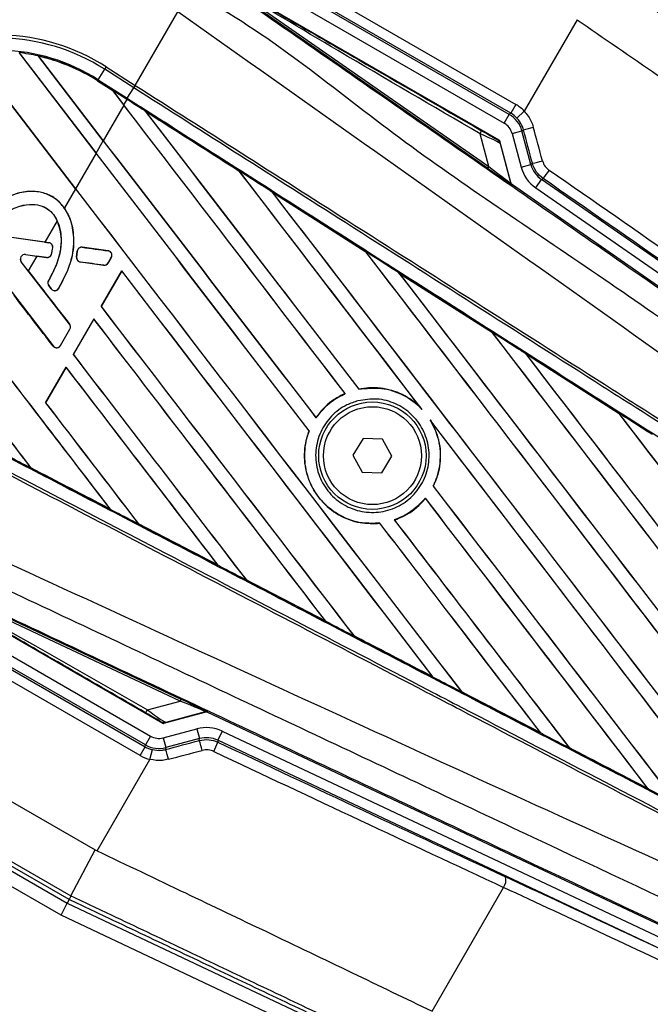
# Model space of a CAD drawing. Header units: millimetres. Extents: x 0 to 420, y 0 to 297.
# Tile 12 of 23: x 63.03 to 66.28, y 258.15 to 263.23. Entities that reach past the tile are written whole.
import ezdxf

# ---------------------------------------------------------------- set-up
doc = ezdxf.new("R2010")
doc.units = ezdxf.units.MM

msp = doc.modelspace()

# ---------------------------------------------------------------- linework, layer by layer
at = {"color": 7, "linetype": 'Continuous', "lineweight": 25}
for p, q in [((65.56105, 262.74824), (63.91808, 263.69681)), ((63.94423, 263.7421), (65.5872, 262.79354)), ((63.88741, 263.64369), (65.52714, 262.697)), ((65.55329, 262.74229), (63.91356, 263.68898)), ((65.50076, 262.60866), (63.9697, 263.49262)), ((65.44067, 262.46528), (64.09226, 263.40314)), ((64.09833, 263.41186), (65.44674, 262.474)), ((63.62184, 262.89234), (63.84139, 263.27261)), ((65.9029, 263.23128), (65.63047, 262.75941)), ((62.77554, 263.05897), (63.31337, 262.35806)), ((63.31353, 262.35834), (62.77632, 263.05846)), ((63.41988, 262.54254), (63.02199, 263.06109)), ((63.02209, 263.06046), (63.41972, 262.54226)), ((63.12111, 263.04396), (63.4568, 262.60648)), ((63.12113, 263.04394), (63.12111, 263.04396)), ((63.12216, 263.04309), (63.12113, 263.04394)), ((63.45696, 262.60677), (63.12216, 263.04309)), ((63.46431, 262.97513), (63.47227, 262.98762)), ((63.47227, 262.98762), (63.62184, 262.89234)), ((63.43018, 262.92155), (63.46431, 262.97513)), ((63.61388, 262.87985), (63.46431, 262.97513)), ((63.4269, 262.91639), (63.42657, 262.91589)), ((63.42657, 262.91589), (63.50581, 262.86541)), ((63.4269, 262.91641), (63.43018, 262.92155)), ((63.4269, 262.91641), (63.50546, 262.86636)), ((63.4269, 262.91639), (63.4269, 262.91641)), ((63.50548, 262.86633), (63.4269, 262.91639)), ((63.43018, 262.92155), (63.58006, 262.82606)), ((63.61388, 262.87985), (63.62184, 262.89234)), ((63.62215, 262.89214), (63.62184, 262.89234)), ((63.57679, 262.82092), (63.50546, 262.86636)), ((63.56331, 262.79097), (63.50546, 262.86636)), ((63.50581, 262.86541), (63.50548, 262.86633)), ((63.50581, 262.86541), (63.56315, 262.79069)), ((63.58006, 262.82606), (63.6142, 262.87964)), ((63.6142, 262.87964), (63.61388, 262.87985)), ((63.56315, 262.79069), (63.45696, 262.60677)), ((63.56331, 262.79097), (63.57958, 262.81915)), ((63.57679, 262.82092), (63.58006, 262.82606)), ((63.57958, 262.81915), (63.57679, 262.82092)), ((65.5872, 262.79354), (65.56105, 262.74824)), ((63.67371, 262.75915), (63.67367, 262.7592)), ((63.67371, 262.75915), (63.67551, 262.75729)), ((65.52714, 262.697), (65.55329, 262.74229)), ((65.56105, 262.74824), (65.55329, 262.74229)), ((65.63047, 262.75941), (65.59252, 262.72343)), ((65.44674, 262.474), (65.40225, 262.64217)), ((65.56775, 262.64407), (65.61827, 262.6576)), ((65.56775, 262.64407), (65.61419, 262.47074)), ((65.61827, 262.6576), (65.62602, 262.66356)), ((65.66471, 262.48428), (65.61827, 262.6576)), ((63.41988, 262.54254), (63.4568, 262.60648)), ((65.56119, 262.39168), (65.50428, 262.60408)), ((65.50567, 262.59197), (65.55905, 262.39017)), ((63.41972, 262.54226), (63.31353, 262.35834)), ((65.44674, 262.474), (65.44067, 262.46528)), ((65.61419, 262.47074), (65.66471, 262.48428)), ((65.67254, 262.48979), (65.66471, 262.48428)), ((64.15902, 262.44992), (64.15904, 262.44988)), ((64.15937, 262.44897), (64.15904, 262.44988)), ((65.55905, 262.39017), (65.56119, 262.39168)), ((65.56946, 262.37992), (65.56732, 262.37841)), ((65.56946, 262.37992), (68.97769, 260.00939)), ((65.69012, 262.36281), (65.71993, 262.40578)), ((65.71993, 262.40578), (65.72773, 262.41127)), ((68.03383, 260.80057), (65.71993, 262.40578)), ((63.31337, 262.35806), (63.25631, 262.25923)), ((64.32752, 262.34252), (64.81265, 262.03324)), ((64.32758, 262.34246), (64.32752, 262.34252)), ((64.32758, 262.34246), (64.32938, 262.3406)), ((65.69012, 262.36281), (69.1476, 259.96427)), ((63.21825, 262.1933), (63.15461, 262.08308)), ((63.17606, 262.07984), (62.94625, 262.11128)), ((63.15461, 262.08308), (62.94629, 262.11159)), ((63.15461, 262.08308), (63.1761, 262.08014)), ((63.17606, 262.07984), (63.1761, 262.08014)), ((63.05578, 262.01924), (63.05574, 262.01893)), ((63.05574, 262.01893), (63.11305, 262.01109)), ((63.05578, 262.01924), (63.16437, 262.00438)), ((63.18982, 262.02191), (63.19011, 262.02184)), ((63.19568, 262.05408), (63.19598, 262.05404)), ((63.31871, 262.00598), (63.3223, 262.03627)), ((63.3226, 262.03623), (63.31902, 262.00594)), ((63.3226, 262.03623), (63.3223, 262.03627)), ((63.34848, 262.05625), (63.34852, 262.05656)), ((63.4815, 262.03805), (63.34848, 262.05625)), ((63.4815, 262.03805), (63.48155, 262.03836)), ((64.81265, 262.03324), (64.8127, 262.03316)), ((64.81302, 262.03225), (64.8127, 262.03316)), ((62.8669, 261.97386), (63.19795, 261.54693)), ((63.03342, 261.98051), (63.03366, 261.9807)), ((63.2827, 261.65904), (63.03342, 261.98051)), ((63.06911, 261.93499), (63.03366, 261.9807)), ((63.11305, 262.01109), (63.06911, 261.93499)), ((63.16437, 262.00438), (63.16433, 262.00408)), ((63.31902, 262.00594), (63.31871, 262.00598)), ((63.33868, 261.98053), (63.33864, 261.98022)), ((63.33868, 261.98053), (63.45882, 261.96409)), ((63.48178, 261.97535), (63.49825, 262.00387)), ((63.48178, 261.97535), (63.48206, 261.97519)), ((63.48206, 261.97519), (63.49852, 262.00371)), ((63.49825, 262.00387), (63.49852, 262.00371)), ((63.55179, 261.93527), (63.44529, 261.7508)), ((63.44583, 261.75058), (63.55202, 261.93449)), ((63.45882, 261.96409), (63.45878, 261.96378)), ((63.55202, 261.93449), (63.55179, 261.93527)), ((64.98189, 261.92532), (65.46636, 261.61632)), ((64.98199, 261.9252), (64.98189, 261.92532)), ((64.98199, 261.9252), (64.98377, 261.92336)), ((63.17362, 261.88401), (63.17336, 261.88416)), ((63.17525, 261.85867), (63.175, 261.85848)), ((63.18804, 261.84136), (63.175, 261.85848)), ((63.17525, 261.85867), (63.18828, 261.84155)), ((63.18828, 261.84155), (63.18804, 261.84136)), ((63.22568, 261.84284), (63.22594, 261.84268)), ((63.44529, 261.7508), (63.44583, 261.75058)), ((63.40836, 261.68684), (63.30186, 261.50238)), ((63.3024, 261.50215), (63.40859, 261.68607)), ((63.40859, 261.68607), (63.40836, 261.68684)), ((63.23593, 261.54951), (63.28444, 261.63353)), ((63.2362, 261.54936), (63.28471, 261.63337)), ((63.2827, 261.65904), (63.28294, 261.65923)), ((63.28444, 261.63353), (63.28471, 261.63337)), ((65.46636, 261.61632), (65.46646, 261.61617)), ((65.46678, 261.61527), (65.46646, 261.61617)), ((63.19795, 261.54693), (63.19771, 261.54674)), ((63.23593, 261.54951), (63.2362, 261.54936)), ((63.30186, 261.50238), (63.3024, 261.50215)), ((65.63675, 261.50761), (66.12011, 261.19919)), ((65.63694, 261.50739), (65.63675, 261.50761)), ((65.63694, 261.50739), (65.6387, 261.50558)), ((63.26493, 261.43841), (63.15843, 261.25395)), ((63.15897, 261.25372), (63.26516, 261.43764)), ((63.26516, 261.43764), (63.26493, 261.43841)), ((64.77549, 261.32366), (64.77541, 261.32426)), ((64.70528, 261.30186), (64.70595, 261.30149)), ((63.15843, 261.25395), (63.15897, 261.25372)), ((65.09718, 261.2263), (65.1025, 261.21987)), ((64.55525, 261.17528), (64.55504, 261.17606)), ((65.14412, 261.16559), (65.14896, 261.15879)), ((66.12011, 261.19919), (66.12031, 261.1989)), ((66.12063, 261.19802), (66.12031, 261.1989)), ((64.51967, 261.10843), (64.52024, 261.1082)), ((64.79858, 261.06922), (64.74577, 260.98352)), ((64.89921, 261.06633), (64.79858, 261.06922)), ((64.94702, 260.97774), (64.89921, 261.06633)), ((64.74577, 260.98352), (64.79358, 260.89493)), ((64.8942, 260.89204), (64.94702, 260.97774)), ((63.08173, 260.91858), (63.0815, 260.91937)), ((63.08175, 260.91854), (63.08173, 260.91858)), ((63.08173, 260.91858), (63.49445, 260.70385)), ((63.4945, 260.70379), (63.08175, 260.91854)), ((64.79358, 260.89493), (64.8942, 260.89204)), ((65.16027, 260.82299), (65.15971, 260.82323)), ((65.12009, 260.76147), (65.12027, 260.76073)), ((63.49297, 260.70529), (63.49445, 260.70385)), ((63.49445, 260.70385), (63.4945, 260.70379)), ((64.96016, 260.64839), (64.95946, 260.64879)), ((63.63792, 260.62922), (63.63768, 260.63001)), ((63.63794, 260.62917), (63.63792, 260.62922)), ((64.05017, 260.41478), (63.63794, 260.62917)), ((64.88524, 260.63226), (64.88532, 260.63165)), ((62.06063, 260.4796), (63.70035, 259.53291)), ((62.2326, 260.48387), (63.76366, 259.59991)), ((62.02996, 260.42648), (63.67292, 259.47791)), ((63.6742, 259.48761), (62.03448, 260.43431)), ((63.85327, 259.71403), (62.36685, 260.41286)), ((62.37137, 260.42247), (63.85779, 259.72364)), ((64.04862, 260.4163), (64.05009, 260.41487)), ((64.05009, 260.41487), (64.05017, 260.41478)), ((63.64677, 259.43262), (62.00381, 260.38119)), ((64.19405, 260.34002), (64.19382, 260.34081)), ((64.1941, 260.33994), (64.19405, 260.34002)), ((64.60557, 260.12603), (64.1941, 260.33994)), ((64.60399, 260.12759), (64.60544, 260.12618)), ((64.60544, 260.12618), (64.60557, 260.12603)), ((64.75014, 260.05098), (64.74992, 260.05175)), ((64.75023, 260.05084), (64.75014, 260.05098)), ((64.75014, 260.05098), (65.16051, 259.83776)), ((61.73484, 259.91533), (63.41429, 258.9457)), ((65.15908, 259.83915), (65.16051, 259.83776)), ((65.16051, 259.83776), (65.16072, 259.83752)), ((65.30619, 259.76209), (65.30596, 259.76285)), ((65.30635, 259.76185), (65.30619, 259.76209)), ((65.30619, 259.76209), (65.71528, 259.54963)), ((65.71561, 259.54923), (65.30635, 259.76185)), ((61.60081, 259.68318), (63.28995, 258.70796)), ((63.68538, 259.66847), (63.85327, 259.71403)), ((63.85779, 259.72364), (63.85327, 259.71403)), ((61.57976, 259.64672), (63.27089, 258.67034)), ((63.28056, 258.6888), (61.59017, 259.66475)), ((63.76939, 259.59916), (63.98179, 259.65607)), ((63.98202, 259.65868), (63.78057, 259.60401)), ((63.98179, 259.65607), (63.98202, 259.65868)), ((63.99634, 259.6574), (63.99611, 259.6548)), ((67.75316, 257.88844), (63.99611, 259.6548)), ((63.23853, 258.6085), (61.54489, 259.58633)), ((63.70035, 259.53291), (63.6742, 259.48761)), ((63.76649, 259.5242), (63.93982, 259.57064)), ((63.93982, 259.57064), (63.95335, 259.52012)), ((64.07125, 259.55885), (64.04894, 259.51155)), ((64.07125, 259.55885), (67.87719, 257.76385)), ((65.71388, 259.551), (65.71528, 259.54963)), ((65.71528, 259.54963), (65.71561, 259.54923)), ((63.64677, 259.43262), (63.67292, 259.47791)), ((63.67292, 259.47791), (63.6742, 259.48761)), ((63.76649, 259.5242), (63.78003, 259.47368)), ((63.95335, 259.52012), (63.78003, 259.47368)), ((63.9525, 259.51059), (63.95335, 259.52012)), ((64.04894, 259.51155), (64.04809, 259.50205)), ((66.59605, 258.31026), (64.04894, 259.51155)), ((63.69796, 259.41221), (63.71015, 259.46307)), ((63.78003, 259.47368), (63.77875, 259.46399)), ((65.86219, 259.47335), (65.86197, 259.4741)), ((65.86247, 259.47295), (65.86219, 259.47335)), ((66.27028, 259.26115), (65.86247, 259.47295)), ((63.42552, 258.94034), (63.69796, 259.41221)), ((66.2684, 259.26311), (66.26977, 259.26178)), ((66.26977, 259.26178), (66.27028, 259.26115)), ((63.28994, 258.70793), (63.41429, 258.9457)), ((63.41429, 258.9457), (63.42552, 258.94034)), ((65.15458, 258.1128), (65.52364, 258.75202)), ((63.23853, 258.6085), (63.27089, 258.67034)), ((63.28055, 258.6888), (63.27089, 258.67034)), ((63.27089, 258.67034), (65.16874, 257.77525)), ((63.28056, 258.6888), (63.28055, 258.6888)), ((65.1343, 257.7144), (63.23853, 258.6085))]:
    msp.add_line(p, q, dxfattribs=at)
for radius in [0.27734, 0.25282]:
    msp.add_circle((64.84639, 260.98063), radius, dxfattribs=at)
for centre, radius, start, end in [((62.97402, 262.06165), 5.23072, 60, 240), ((62.97402, 262.06165), 5.16353, 60, 240), ((62.97402, 262.06165), 4.98928, 60, 240), ((62.97402, 262.06165), 2.85825, 60, 240), ((62.97402, 262.06165), 2.78852, 60, 240), ((62.97402, 262.06165), 2.7677, 60, 240), ((62.97402, 262.06165), 2.74641, 60, 240), ((62.97402, 262.06165), 2.47836, 60, 240), ((62.97402, 262.06165), 1.94043, 60, 240), ((62.97402, 262.06165), 1.88813, 60, 240), ((62.97402, 262.06165), 1.87909, 60, 240), ((62.97402, 262.06165), 1.82679, 60, 240), ((62.97402, 262.06165), 1.74327, 55.18028, 244.81972), ((62.90701, 262.10033), 1.05205, 57.5, 242.5), ((62.90701, 262.10033), 1.03723, 57.5, 242.5), ((62.90701, 262.10033), 0.9737, 57.5, 242.5), ((62.90701, 262.10033), 0.96761, 77.21651, 83.17547), ((62.90701, 262.10033), 0.96761, 57.5, 77.21651), ((62.90701, 262.10033), 0.96759, 57.5, 77.2149), ((62.90701, 262.10033), 0.96699, 57.5, 77.14432), ((65.33928, 262.68187), 0.07444, 327.77119, 341.51783), ((65.23451, 264.27933), 1.66253, 283.62066, 285.43811), ((65.54135, 263.13556), 0.65896, 281.48345, 286.1298), ((65.45378, 262.64985), 0.36327, 318.94721, 327.2349), ((65.57926, 262.39559), 0.02092, 195.00164, 235.17864), ((63.17295, 262.05712), 0.02293, 352.3787, 82.20929), ((63.0525, 261.99531), 0.02415, 82.20926, 217.79071), ((63.0525, 261.99531), 0.02384, 82.20926, 217.79071), ((63.16748, 262.0271), 0.02293, 262.20926, 346.93498), ((63.34538, 262.03353), 0.02293, 82.20926, 173.24584), ((63.4784, 262.01533), 0.02293, 330, 82.20926), ((63.34179, 262.00325), 0.02293, 173.24584, 262.20927), ((63.46193, 261.98681), 0.02293, 262.20927, 330), ((63.19349, 261.87256), 0.02293, 150.035, 217.29049), ((63.20652, 261.85544), 0.02293, 217.29049, 326.67135), ((63.26458, 261.64499), 0.02293, 330, 37.79071), ((63.21607, 261.56098), 0.02293, 217.79071, 330), ((63.61952, 259.70316), 0.07444, 318.48217, 332.22881), ((63.98744, 259.63847), 0.02092, 64.82136, 104.99836), ((63.32765, 259.30132), 0.65896, 13.8702, 18.51655), ((63.7045, 259.62001), 0.36327, 332.7651, 341.05279), ((62.18369, 258.99516), 1.66253, 14.56189, 16.37934), ((65.47271, 258.78941), 0.06318, 323.71855, 15.6876)]:
    msp.add_arc(centre, radius, start, end, dxfattribs=at)
for centre, major_axis, ratio, start_param, end_param in [((63.46824, 262.91486), (-0.03724, 0.04853), 0.0029846, 3.1508455, 3.1767181), ((63.28076, 262.30158), (-39.39596, 51.34468), 0.0080625, 4.6867314, 4.7157288), ((63.28076, 262.30158), (-39.41894, 51.37462), 0.0080625, 4.6867355, 4.7157288), ((65.49127, 262.62743), (0.15219, 0.11678), 0.9998216, 0.104329, 0.392636), ((63.88278, 263.34431), (-39.41894, 51.37462), 0.0080625, 1.5759992, 1.6039513), ((63.05695, 261.91392), (50.47449, -32.15674), 0.0174384, 1.5600642, 1.5696511), ((63.88278, 263.34431), (-39.39596, 51.34468), 0.0080625, 1.576043, 1.6039624), ((65.48353, 262.62149), (0.11067, 0.08492), 0.9999554, 5.8905493, 6.6758213), ((65.49127, 262.62743), (0.1107, 0.08494), 0.9996878, 0.104329, 0.392636), ((65.48353, 262.62149), (0.06918, 0.05308), 0.9998216, 5.8905493, 6.6758213), ((65.34415, 262.65715), (0.16154, -0.06561), 0.0487304, 0.0458928, 1.2227796), ((65.36159, 262.68735), (0.12784, -0.0742), 0.0065928, 5.1035854, 6.2804722), ((65.51092, 262.62632), (-2.53237, 9.45671), 0.0123407, 4.6946461, 4.7130219), ((65.56144, 262.63986), (-2.57768, 9.48286), 0.0123404, 4.6945532, 4.712929), ((63.73935, 263.09588), (-39.41894, 51.37462), 0.0080625, 1.5741362, 1.6020023), ((63.73935, 263.09588), (-39.39596, 51.34468), 0.0080625, 1.5741362, 1.602009), ((63.13733, 262.05315), (-39.39596, 51.34468), 0.0080625, 4.6878027, 4.7157288), ((63.13733, 262.05315), (-39.41894, 51.37462), 0.0080625, 4.6878089, 4.7157288), ((65.37569, 262.53793), (0.18333, -0.1479), 0.0239119, 5.1295592, 6.306446), ((65.79947, 262.52041), (0.11412, 0.08028), 0.9996977, 2.790401, 3.4927844), ((63.42419, 262.55), (-39.41894, 51.37462), 0.0080625, 4.6803096, 4.7042548), ((63.42419, 262.55), (-39.39596, 51.34468), 0.0080625, 4.6804198, 4.7042351), ((65.36374, 262.52076), (0.20358, -0.14234), 0.0060141, 5.1041157, 6.2810026), ((65.79947, 262.52041), (-0.15689, -0.11037), 0.9998272, 5.9319936, 6.634377), ((65.48043, 262.49954), (5.75224, -3.98541), 0.0172664, 1.2946372, 1.53427), ((65.5814, 262.39709), (0.01712, 0.01203), 0.9999568, 2.7909675, 3.4922178), ((65.45062, 262.45656), (5.70694, -3.95925), 0.0173951, 1.2946586, 1.5342915), ((63.59592, 262.84745), (-39.41894, 51.37462), 0.0080625, 1.5741362, 1.6247061), ((63.59592, 262.84745), (-39.39596, 51.34468), 0.0080625, 1.5741362, 1.6247216), ((64.02621, 263.59273), (-39.41894, 51.37462), 0.0080625, 1.5889473, 1.6561698), ((64.02621, 263.59273), (-39.39596, 51.34468), 0.0080625, 1.5889989, 1.6561903), ((63.05695, 261.91392), (50.47449, -32.15674), 0.0174384, 1.5471095, 1.5566952), ((63.43658, 262.57146), (64.02373, -8.75788), 0.0080793, 4.7121189, 4.7141966), ((63.56762, 262.79843), (-39.41894, 51.37462), 0.0080625, 4.6260612, 4.6913082), ((63.56762, 262.79843), (-39.39596, 51.34468), 0.0080625, 4.6260664, 4.6912803), ((62.83108, 261.52272), (64.02373, -8.75788), 0.0080793, 1.5666964, 1.5674975), ((62.83108, 261.52272), (64.02374, -8.75787), 0.0080793, 1.5620973, 1.5639738), ((63.35107, 262.42336), (-39.5964, 51.06727), 0.0080793, 1.5740952, 1.5794954), ((62.9939, 261.80472), (-39.41894, 51.37462), 0.0080625, 4.6679028, 4.7087439), ((62.9939, 261.80472), (-39.39596, 51.34468), 0.0080625, 4.6679124, 4.70873), ((64.16964, 263.84116), (-39.41894, 51.37462), 0.0080625, 1.6019097, 1.6666749), ((64.16964, 263.84116), (-39.39596, 51.34468), 0.0080625, 1.6019696, 1.6666926), ((63.05695, 261.91392), (50.47449, -32.15674), 0.0174384, 1.534147, 1.5437245), ((62.71355, 261.31913), (-39.5964, 51.06727), 0.0080793, 4.7105814, 4.7156879), ((63.45249, 262.59902), (-39.41894, 51.37462), 0.0080625, 1.5811211, 1.6142297), ((63.45249, 262.59902), (-39.39596, 51.34468), 0.0080625, 1.5811349, 1.6142408), ((62.85047, 261.55629), (-39.41894, 51.37462), 0.0080625, 4.6783598, 4.7087439), ((62.85047, 261.55629), (-39.39596, 51.34468), 0.0080625, 4.678374, 4.70873), ((63.71105, 263.04686), (-39.41894, 51.37462), 0.0080625, 4.6335933, 4.6783545), ((63.71105, 263.04686), (-39.39596, 51.34468), 0.0080625, 4.6335606, 4.6783179), ((62.56361, 261.05944), (-39.39596, 51.34468), 0.0080625, 4.6993054, 4.7157288), ((62.56361, 261.05944), (-39.41894, 51.37462), 0.0080625, 4.6992803, 4.7157288), ((63.30906, 262.3506), (-39.41894, 51.37462), 0.0080625, 1.5811211, 1.6037566), ((63.30906, 262.3506), (-39.39596, 51.34468), 0.0080625, 1.5811349, 1.6037626), ((64.31307, 264.08959), (-39.41894, 51.37462), 0.0080625, 1.6148882, 1.6550317), ((64.31307, 264.08959), (-39.39596, 51.34468), 0.0080625, 1.6149572, 1.6550624), ((63.05695, 261.91392), (50.47449, -32.15674), 0.0174384, 1.5211746, 1.5307369), ((62.70704, 261.30787), (-39.41894, 51.37462), 0.0080625, 4.6888185, 4.7087439), ((62.70704, 261.30787), (-39.39596, 51.34468), 0.0080625, 4.688838, 4.70873), ((63.0222, 261.85374), (-39.41894, 51.37462), 0.0080625, 1.5741362, 1.5828143), ((63.0222, 261.85374), (-39.39596, 51.34468), 0.0080625, 1.5741362, 1.5828089), ((63.16563, 262.10217), (-39.41894, 51.37462), 0.0080625, 1.5811211, 1.5932852), ((63.16563, 262.10217), (-39.39596, 51.34468), 0.0080625, 1.5811349, 1.5932856), ((63.42419, 262.55), (-39.41894, 51.37462), 0.0080625, 4.6365269, 4.6792527), ((63.42419, 262.55), (-39.39596, 51.34468), 0.0080625, 4.6365302, 4.6791045), ((63.85448, 263.29528), (-39.41894, 51.37462), 0.0080625, 4.6351756, 4.6653921), ((63.85448, 263.29528), (-39.39596, 51.34468), 0.0080625, 4.6351392, 4.6653454), ((63.14341, 262.06369), (53.08579, -27.63382), 0.0174384, 4.7203001, 4.7280508), ((63.88278, 263.34431), (-39.41894, 51.37462), 0.0080625, 1.6137014, 1.6456745), ((63.88278, 263.34431), (-39.39596, 51.34468), 0.0080625, 1.6137346, 1.6456952), ((63.28076, 262.30158), (-39.41894, 51.37462), 0.0080625, 4.6469879, 4.676221), ((63.28076, 262.30158), (-39.39596, 51.34468), 0.0080625, 4.6469916, 4.676189), ((63.73935, 263.09588), (-39.41894, 51.37462), 0.0080625, 1.6122595, 1.6351872), ((63.73935, 263.09588), (-39.39596, 51.34468), 0.0080625, 1.6122952, 1.635206), ((63.14341, 262.06369), (53.08579, -27.63382), 0.0174384, 4.7307768, 4.7385182), ((63.13733, 262.05315), (-39.41894, 51.37462), 0.0080625, 4.657446, 4.6785423), ((63.13733, 262.05315), (-39.39596, 51.34468), 0.0080625, 4.657452, 4.6785144), ((63.14341, 262.06369), (53.08579, -27.63382), 0.0174384, 4.7412538, 4.7489822), ((63.14341, 262.06369), (53.08579, -27.63382), 0.0174384, 4.7517321, 4.7594438), ((63.14341, 262.06369), (53.08579, -27.63382), 0.0174384, 4.7622128, 4.7699042), ((63.76238, 259.74359), (0.21975, -0.08482), 0.0239119, 6.2599246, 7.4368114), ((63.77128, 259.76253), (0.22506, -0.10513), 0.0060141, 0.0021827, 1.1790696), ((63.62593, 259.6811), (0.12818, -0.07361), 0.0065928, 0.0027131, 1.1795999), ((63.64337, 259.7113), (0.13759, -0.1071), 0.0487304, 5.0604057, 6.2372925), ((63.98721, 259.63586), (0.00186, 0.02084), 0.9999568, 5.9325602, 6.6338104), ((63.98944, 259.38535), (0.01714, 0.19106), 0.9998272, 5.9319936, 6.634377), ((63.74393, 259.60842), (-0.01138, -0.08645), 0.9998216, 5.8905493, 6.6758213), ((63.98944, 259.38535), (0.01246, 0.13897), 0.9996977, 5.9319936, 6.634377), ((63.74266, 259.59876), (0.01821, 0.13834), 0.9996878, 2.7489567, 3.0372637), ((63.74393, 259.60842), (0.01821, 0.1383), 0.9999554, 2.7489567, 3.5342286), ((63.75345, 259.58229), (9.45594, 2.53526), 0.0123407, 4.7117561, 4.7301318), ((63.87031, 259.71939), (6.28228, -2.96272), 0.0173951, 4.7488938, 4.9885267), ((63.74266, 259.59876), (-0.02504, -0.19019), 0.9998216, 5.8905493, 6.1788563), ((63.76698, 259.53177), (9.50124, 2.50909), 0.0123404, 4.711849, 4.7302248), ((63.848, 259.67209), (6.32758, -2.98888), 0.0172664, 4.7489153, 4.9885481), ((63.14341, 262.06369), (53.08579, -27.63382), 0.0174384, 4.7726972, 4.7803646), ((67.76653, 257.58085), (8.4344, -3.97766), 0.0173951, 1.7182197, 1.846934), ((67.74422, 257.53355), (8.3891, -3.95151), 0.0174922, 1.7182034, 1.8469177)]:
    msp.add_ellipse(centre, major_axis=major_axis, ratio=ratio, start_param=start_param, end_param=end_param, dxfattribs=at)
for points, knots in [([(61.47134, 262.92917), (61.52432, 263.01121), (61.63027, 263.1753), (61.83823, 263.38373), (62.07597, 263.55567), (62.33951, 263.68559), (62.62122, 263.7686), (62.91277, 263.80407), (63.20621, 263.78927), (63.48368, 263.72766), (63.74042, 263.62762), (63.88998, 263.53327), (63.96477, 263.4861)], [0, 0, 0, 0, 0.1019214, 0.2038429, 0.3057653, 0.4076877, 0.5096105, 0.6115332, 0.713457, 0.8153809, 0.9076904, 1, 1, 1, 1]), ([(63.89352, 263.3837), (63.82412, 263.42749), (63.68533, 263.51506), (63.44705, 263.60789), (63.18952, 263.66508), (62.91716, 263.67884), (62.64657, 263.64589), (62.38511, 263.56884), (62.14051, 263.44827), (61.9199, 263.28868), (61.72686, 263.09527), (61.62853, 262.94299), (61.57937, 262.86685)], [0, 0, 0, 0, 0.0923036, 0.1846071, 0.2865385, 0.3884688, 0.490398, 0.5923288, 0.694247, 0.7961664, 0.8980845, 1, 1, 1, 1]), ([(63.84131, 263.27267), (63.75349, 263.32764), (63.57757, 263.43776), (63.27835, 263.53051), (62.96808, 263.56109), (62.65767, 263.52849), (62.36096, 263.43055), (62.09132, 263.27387), (61.8558, 263.06651), (61.74151, 262.8929), (61.68443, 262.80619)], [0, 0, 0, 0, 0.1248804, 0.2501396, 0.3746494, 0.4998125, 0.6247642, 0.7495577, 0.8749238, 1, 1, 1, 1]), ([(63.97093, 263.48805), (64.23945, 263.33323), (64.71892, 263.05678), (65.19876, 262.78003), (65.40988, 262.65827)], [0, 0, 0, 0, 0.56002694, 1, 1, 1, 1]), ([(63.97409, 263.47961), (64.3137, 263.24343), (64.99291, 262.77107), (66.01156, 262.063), (67.33863, 261.14085), (68.32383, 260.45677), (68.97046, 260.00778)], [0, 0, 0, 0, 0.20362021, 0.40724063, 0.61094774, 1, 1, 1, 1]), ([(67.57438, 262.40409), (67.466, 262.47849), (67.24882, 262.62758), (66.9177, 262.85556), (66.58365, 263.08607), (66.28947, 263.28951), (66.10684, 263.41609), (66.03639, 263.46492)], [0, 0, 0, 0, 0.2156209, 0.4320355, 0.6476621, 0.864081, 1, 1, 1, 1]), ([(66.04825, 263.4826), (66.11832, 263.43401), (66.29931, 263.30848), (66.59144, 263.10633), (66.9226, 262.87767), (67.25167, 262.65096), (67.46724, 262.50288), (67.57523, 262.42871)], [0, 0, 0, 0, 0.13614977, 0.35171846, 0.56807871, 0.78364299, 1, 1, 1, 1]), ([(65.40225, 262.64217), (65.15811, 262.78449), (64.72212, 263.03864), (64.28894, 263.29781), (64.09833, 263.41186)], [0, 0, 0, 0, 0.5599741, 1, 1, 1, 1]), ([(68.90843, 259.89898), (68.26037, 260.34725), (67.27265, 261.03048), (65.94859, 261.96304), (64.91089, 262.64483), (64.27189, 263.1882), (63.90292, 263.37716), (63.90292, 263.37716)], [0, 0, 0, 0, 0.3887669, 0.5925279, 0.7962893, 0.9999993, 1, 1, 1, 1]), ([(68.80385, 259.71888), (68.78544, 259.73385), (68.67183, 259.82625), (68.15473, 260.19937), (67.09322, 260.96764), (65.55318, 262.06129), (64.41222, 262.86867), (63.84139, 263.27261)], [0, 0, 0, 0, 0.0117013, 0.0722088, 0.3141935, 0.6568871, 1, 1, 1, 1]), ([(65.9029, 263.23128), (66.04165, 263.13579), (66.30828, 262.95229), (66.70994, 262.67672), (67.09975, 262.40989), (67.35826, 262.23351), (67.48411, 262.14765)], [0, 0, 0, 0, 0.2602274, 0.5000726, 0.7566382, 1, 1, 1, 1]), ([(63.62215, 262.89214), (63.98642, 262.6601), (64.57245, 262.28681), (65.3799, 261.77246), (65.87843, 261.45491), (66.37696, 261.13735), (66.87546, 260.8198), (67.53942, 260.39686), (68.16372, 259.99919), (68.5663, 259.74275), (68.74819, 259.62688)], [0, 0, 0, 0, 0.2128192, 0.3423754, 0.4719316, 0.50432, 0.6339994, 0.7636564, 0.8932125, 1, 1, 1, 1]), ([(68.73968, 259.61467), (68.5578, 259.73053), (68.15527, 259.98695), (67.53104, 260.38459), (66.86715, 260.80749), (66.3687, 261.12501), (65.87023, 261.44254), (65.37176, 261.76007), (64.56439, 262.27437), (63.97843, 262.64763), (63.6142, 262.87964)], [0, 0, 0, 0, 0.1067875, 0.2363437, 0.3660007, 0.4956801, 0.5280685, 0.6576247, 0.7871808, 1, 1, 1, 1]), ([(63.67367, 262.7592), (63.66487, 262.76481), (63.6335, 262.78479), (63.60214, 262.80477), (63.57958, 262.81915)], [0, 0, 0, 0, 0.28064466, 1, 1, 1, 1]), ([(63.58006, 262.82606), (63.64521, 262.78455), (63.97098, 262.57701), (64.55727, 262.20333), (65.33861, 261.70504), (66.11938, 261.20681), (66.76939, 260.79177), (67.41878, 260.37694), (68.0203, 259.99252), (68.49118, 259.69138), (68.70302, 259.55591)], [0, 0, 0, 0, 0.0380636, 0.1903223, 0.342581, 0.4948397, 0.6470984, 0.723226, 0.8754847, 1, 1, 1, 1]), ([(63.67367, 262.7592), (63.70112, 262.74171), (63.86292, 262.63863), (64.02469, 262.53553), (64.15902, 262.44992)], [0, 0, 0, 0, 0.1696977, 1, 1, 1, 1]), ([(64.15904, 262.44988), (64.03009, 262.53206), (63.86832, 262.63516), (63.70653, 262.73824), (63.67371, 262.75915)], [0, 0, 0, 0, 0.7971164, 1, 1, 1, 1]), ([(65.63047, 262.75941), (65.64415, 262.74233), (65.66432, 262.71714), (65.67396, 262.68661), (65.67707, 262.67679)], [0, 0, 0, 0, 0.6780258, 1, 1, 1, 1]), ([(65.62602, 262.66356), (65.6238, 262.67068), (65.61691, 262.69279), (65.60237, 262.71105), (65.59252, 262.72343)], [0, 0, 0, 0, 0.3223595, 1, 1, 1, 1]), ([(65.48943, 262.61314), (65.49052, 262.6129), (65.49248, 262.61246), (65.49823, 262.60982), (65.50076, 262.60866)], [0, 0, 0, 0, 0.5593923, 1, 1, 1, 1]), ([(65.50567, 262.59197), (65.50375, 262.59682), (65.50032, 262.60547), (65.49275, 262.6108), (65.48943, 262.61314)], [0, 0, 0, 0, 0.56, 1, 1, 1, 1]), ([(65.50428, 262.60408), (65.50407, 262.60468), (65.50358, 262.60607), (65.5023, 262.60765), (65.50118, 262.60839), (65.50076, 262.60866)], [0, 0, 0, 0, 0.31939567, 0.74819126, 1, 1, 1, 1]), ([(65.50428, 262.60408), (65.50486, 262.60061), (65.50591, 262.59442), (65.50574, 262.59272), (65.50567, 262.59197)], [0, 0, 0, 0, 0.560586, 1, 1, 1, 1]), ([(65.72773, 262.41127), (65.71551, 262.42144), (65.69009, 262.44261), (65.67854, 262.47366), (65.67254, 262.48979)], [0, 0, 0, 0, 0.48074301, 1, 1, 1, 1]), ([(65.72442, 262.50253), (65.72822, 262.49242), (65.73556, 262.47292), (65.75156, 262.45964), (65.75925, 262.45325)], [0, 0, 0, 0, 0.5187625, 1, 1, 1, 1]), ([(64.32752, 262.34252), (64.31872, 262.34813), (64.27471, 262.37619), (64.21854, 262.41199), (64.17117, 262.44218), (64.15902, 262.44992)], [0, 0, 0, 0, 0.15672863, 0.78364346, 1, 1, 1, 1]), ([(63.25631, 262.25923), (63.2412, 262.27714), (63.21161, 262.31221), (63.14796, 262.34003), (63.07827, 262.34821), (62.99278, 262.33297), (62.89121, 262.27918), (62.81798, 262.20298), (62.78394, 262.14748), (62.77579, 262.13418)], [0, 0, 0, 0, 0.1181192, 0.2313231, 0.3438681, 0.4724961, 0.6678894, 0.9204553, 1, 1, 1, 1]), ([(63.22568, 261.84284), (63.25259, 261.89332), (63.29892, 261.98026), (63.31001, 262.11307), (63.28721, 262.2104), (63.24569, 262.27922), (63.19195, 262.32227), (63.12903, 262.34416), (63.05115, 262.34663), (62.95573, 262.31794), (62.85313, 262.24718), (62.80257, 262.17296), (62.77605, 262.13403)], [0, 0, 0, 0, 0.16536363, 0.28478887, 0.37991797, 0.45322426, 0.51522419, 0.57710116, 0.6445431, 0.73950389, 0.86339606, 1, 1, 1, 1]), ([(64.8127, 262.03316), (64.72636, 262.08822), (64.56467, 262.19132), (64.40295, 262.29441), (64.32758, 262.34246)], [0, 0, 0, 0, 0.5339744, 1, 1, 1, 1]), ([(62.79348, 261.83025), (62.7874, 261.85687), (62.77291, 261.92026), (62.79485, 262.03378), (62.85394, 262.1455), (62.93694, 262.22971), (63.01914, 262.27104), (63.08708, 262.28112), (63.13994, 262.27207), (63.17929, 262.24965), (63.20845, 262.21563), (63.23514, 262.15945), (63.24319, 262.07848), (63.22417, 261.97853), (63.19136, 261.91719), (63.17362, 261.88401)], [0, 0, 0, 0, 0.0744353, 0.177241, 0.3086024, 0.4174643, 0.4963546, 0.5570675, 0.6030224, 0.6410452, 0.6789529, 0.7243011, 0.8099663, 0.8972232, 1, 1, 1, 1]), ([(62.79377, 261.83035), (62.78769, 261.85694), (62.77322, 261.92026), (62.79515, 262.03367), (62.85418, 262.14531), (62.9371, 262.22945), (63.01921, 262.27074), (63.08703, 262.2808), (63.13983, 262.27179), (63.17901, 262.24941), (63.20342, 262.22135), (63.21406, 262.20123), (63.21825, 262.1933)], [0, 0, 0, 0, 0.1057973, 0.2519537, 0.4387447, 0.5935245, 0.7056507, 0.7919163, 0.8571803, 0.9111569, 0.9649703, 1, 1, 1, 1]), ([(63.22594, 261.84268), (63.2529, 261.8932), (63.29935, 261.98026), (63.30997, 262.11274), (63.29032, 262.20274), (63.26488, 262.24499), (63.25631, 262.25923)], [0, 0, 0, 0, 0.38585885, 0.66493358, 0.88714782, 1, 1, 1, 1]), ([(63.21825, 262.1933), (63.22445, 262.17443), (63.24129, 262.12324), (63.23853, 262.02178), (63.20431, 261.93918), (63.17782, 261.8921), (63.17336, 261.88416)], [0, 0, 0, 0, 0.1837852, 0.4983769, 0.9154383, 1, 1, 1, 1]), ([(63.19598, 262.05404), (63.19607, 262.05662), (63.19627, 262.06182), (63.19328, 262.06922), (63.18817, 262.07524), (63.18207, 262.07892), (63.17781, 262.07979), (63.1761, 262.08014)], [0, 0, 0, 0, 0.2112772, 0.4263684, 0.6414599, 0.8565516, 1, 1, 1, 1]), ([(63.16433, 262.00408), (63.16691, 262.00397), (63.1721, 262.00377), (63.17952, 262.00673), (63.18556, 262.01182), (63.18886, 262.01731), (63.18983, 262.02083), (63.19011, 262.02184)], [0, 0, 0, 0, 0.2240403, 0.4520934, 0.6801462, 0.9081986, 1, 1, 1, 1]), ([(63.18982, 262.02191), (63.19042, 262.0246), (63.19162, 262.02997), (63.1937, 262.04067), (63.19489, 262.04874), (63.19568, 262.05408)], [0, 0, 0, 0, 0.2522974, 0.5045943, 1, 1, 1, 1]), ([(63.19011, 262.02184), (63.19071, 262.02453), (63.19192, 262.0299), (63.194, 262.04061), (63.19519, 262.04869), (63.19598, 262.05404)], [0, 0, 0, 0, 0.2520744, 0.5041484, 1, 1, 1, 1]), ([(63.34852, 262.05656), (63.34595, 262.05666), (63.34075, 262.05686), (63.33334, 262.0539), (63.3273, 262.04881), (63.32352, 262.04257), (63.32266, 262.03814), (63.3223, 262.03627)], [0, 0, 0, 0, 0.2084961, 0.420751, 0.6330051, 0.8452581, 1, 1, 1, 1]), ([(63.49852, 262.00371), (63.49961, 262.0061), (63.50177, 262.01088), (63.50179, 262.0189), (63.49933, 262.02644), (63.49446, 262.03271), (63.48823, 262.03689), (63.48361, 262.03791), (63.48155, 262.03836)], [0, 0, 0, 0, 0.1719146, 0.3441327, 0.5163521, 0.6885744, 0.8607991, 1, 1, 1, 1]), ([(64.98189, 261.92532), (64.97309, 261.93093), (64.92907, 261.959), (64.87266, 261.99497), (64.82505, 262.02533), (64.81265, 262.03324)], [0, 0, 0, 0, 0.15604771, 0.78023889, 1, 1, 1, 1]), ([(63.31871, 262.00598), (63.31866, 262.00341), (63.31855, 261.99821), (63.32164, 261.99085), (63.32684, 261.9849), (63.33289, 261.98138), (63.33705, 261.98054), (63.33864, 261.98022)], [0, 0, 0, 0, 0.2131585, 0.4303443, 0.6475311, 0.8647193, 1, 1, 1, 1]), ([(63.45878, 261.96378), (63.46135, 261.96368), (63.46656, 261.96347), (63.47394, 261.96644), (63.47913, 261.9707), (63.48131, 261.97404), (63.48206, 261.97519)], [0, 0, 0, 0, 0.2798496, 0.5648212, 0.8497894, 1, 1, 1, 1]), ([(65.46646, 261.61617), (65.42257, 261.64417), (65.26111, 261.74718), (65.0996, 261.85019), (64.98199, 261.9252)], [0, 0, 0, 0, 0.2718129, 1, 1, 1, 1]), ([(63.17336, 261.88416), (63.17228, 261.88178), (63.17011, 261.877), (63.17012, 261.86899), (63.1721, 261.86271), (63.17429, 261.85952), (63.175, 261.85848)], [0, 0, 0, 0, 0.2867523, 0.5740178, 0.8612836, 1, 1, 1, 1]), ([(63.18804, 261.84136), (63.18979, 261.83947), (63.19332, 261.83566), (63.20066, 261.83253), (63.20856, 261.83184), (63.21623, 261.83387), (63.22222, 261.83777), (63.22487, 261.84126), (63.22594, 261.84268)], [0, 0, 0, 0, 0.1734899, 0.3501499, 0.52681, 0.7034698, 0.8801287, 1, 1, 1, 1]), ([(63.28471, 261.63337), (63.28579, 261.63576), (63.28796, 261.64054), (63.28795, 261.64854), (63.28596, 261.65491), (63.28371, 261.65814), (63.28294, 261.65923)], [0, 0, 0, 0, 0.2844746, 0.5694513, 0.8544304, 1, 1, 1, 1]), ([(65.63675, 261.50761), (65.62795, 261.51323), (65.58395, 261.5413), (65.52715, 261.57754), (65.47915, 261.60816), (65.46636, 261.61632)], [0, 0, 0, 0, 0.1549567, 0.7747838, 1, 1, 1, 1]), ([(63.19771, 261.54674), (63.19948, 261.54486), (63.20305, 261.54107), (63.21041, 261.53801), (63.21832, 261.53739), (63.22598, 261.53949), (63.23226, 261.54366), (63.23498, 261.54758), (63.2362, 261.54936)], [0, 0, 0, 0, 0.1692483, 0.3414713, 0.5136948, 0.6859172, 0.858137, 1, 1, 1, 1]), ([(66.12031, 261.1989), (66.11865, 261.19996), (65.95758, 261.30278), (65.79643, 261.40561), (65.63694, 261.50739)], [0, 0, 0, 0, 0.0102907, 1, 1, 1, 1]), ([(65.09718, 261.2263), (65.08247, 261.23985), (65.03876, 261.28007), (64.94762, 261.32316), (64.84978, 261.3361), (64.79314, 261.32708), (64.77541, 261.32426)], [0, 0, 0, 0, 0.1712904, 0.5087548, 0.8462025, 1, 1, 1, 1]), ([(64.77549, 261.32366), (64.81471, 261.32785), (64.8933, 261.33626), (65.00807, 261.29859), (65.07363, 261.2505), (65.10152, 261.22091), (65.1025, 261.21987)], [0, 0, 0, 0, 0.3283471, 0.658119, 0.9880092, 1, 1, 1, 1]), ([(64.77186, 261.26405), (64.80455, 261.26928), (64.86993, 261.27975), (64.96757, 261.25316), (65.05093, 261.19814), (65.11137, 261.11796), (65.14186, 261.02245), (65.13899, 260.92221), (65.10312, 260.82862), (65.03833, 260.75219), (64.95192, 260.70151), (64.85359, 260.68227), (64.7544, 260.69665), (64.66552, 260.74307), (64.59703, 260.81633), (64.55665, 260.90814), (64.54897, 261.00809), (64.57478, 261.10505), (64.63127, 261.18749), (64.70161, 261.24082), (64.75234, 261.25759), (64.77186, 261.26405)], [0, 0, 0, 0, 0.05370085, 0.107401, 0.16111805, 0.214849, 0.26857504, 0.32227575, 0.37594176, 0.42958299, 0.48322434, 0.53689062, 0.59059154, 0.64431766, 0.69804855, 0.75176548, 0.80545946, 0.8591318, 0.91279031, 0.96644543, 1, 1, 1, 1]), ([(64.70528, 261.30186), (64.686, 261.29208), (64.63163, 261.26449), (64.58319, 261.21675), (64.55795, 261.18026), (64.55504, 261.17606)], [0, 0, 0, 0, 0.32722373, 0.92254691, 1, 1, 1, 1]), ([(64.55525, 261.17528), (64.58001, 261.20618), (64.62202, 261.25861), (64.68152, 261.28901), (64.70595, 261.30149)], [0, 0, 0, 0, 0.5894269, 1, 1, 1, 1]), ([(67.94055, 258.3883), (67.73996, 258.49228), (67.26637, 258.73778), (66.6554, 259.05472), (65.97145, 259.40969), (65.28701, 259.7651), (64.46515, 260.19215), (63.64294, 260.61967), (63.02618, 260.94057), (62.68356, 261.11892), (62.61504, 261.15459)], [0, 0, 0, 0, 0.1133009, 0.26751, 0.3446127, 0.4988218, 0.6530308, 0.8072398, 0.9614489, 1, 1, 1, 1]), ([(65.14412, 261.16559), (65.15554, 261.14446), (65.18568, 261.0887), (65.20313, 260.98536), (65.18941, 260.88928), (65.1665, 260.83833), (65.15971, 260.82323)], [0, 0, 0, 0, 0.2012869, 0.5312186, 0.8609815, 1, 1, 1, 1]), ([(65.16027, 260.82299), (65.16345, 260.82964), (65.18355, 260.87172), (65.20307, 260.95707), (65.19331, 261.06838), (65.16244, 261.1313), (65.14896, 261.15879)], [0, 0, 0, 0, 0.0633447, 0.4007335, 0.7381907, 1, 1, 1, 1]), ([(66.29209, 261.08943), (66.2833, 261.09505), (66.23931, 261.12312), (66.18198, 261.15971), (66.13345, 261.19068), (66.12011, 261.19919)], [0, 0, 0, 0, 0.15347314, 0.767366, 1, 1, 1, 1]), ([(64.51967, 261.10843), (64.51664, 261.10011), (64.50017, 261.05488), (64.48926, 260.96609), (64.51394, 260.84883), (64.57635, 260.746), (64.66909, 260.67033), (64.7772, 260.62893), (64.85104, 260.63079), (64.88532, 260.63165)], [0, 0, 0, 0, 0.03700296, 0.20103477, 0.36509185, 0.52920973, 0.69341028, 0.85768727, 1, 1, 1, 1]), ([(64.88524, 260.63226), (64.85435, 260.63124), (64.78401, 260.62892), (64.67814, 260.666), (64.58343, 260.73899), (64.51824, 260.83997), (64.49044, 260.95639), (64.49908, 261.04861), (64.51622, 261.0969), (64.52024, 261.1082)], [0, 0, 0, 0, 0.1286936, 0.2929509, 0.4572451, 0.621517, 0.7857166, 0.9498324, 1, 1, 1, 1]), ([(67.96967, 258.27844), (67.77838, 258.37804), (67.35501, 258.59846), (66.69846, 258.94028), (66.00021, 259.30382), (65.47596, 259.57676), (64.95167, 259.84972), (64.4274, 260.12268), (63.57824, 260.56479), (62.96195, 260.88565), (62.57886, 261.0851)], [0, 0, 0, 0, 0.1067875, 0.2363437, 0.3660006, 0.49568, 0.5280684, 0.6576246, 0.7871807, 1, 1, 1, 1]), ([(62.5857, 261.09824), (62.96875, 260.89881), (63.58498, 260.57799), (64.43406, 260.13593), (64.95828, 259.86301), (65.48251, 259.59008), (66.00672, 259.31717), (66.7049, 258.95368), (67.36138, 258.6119), (67.78472, 258.3915), (67.97599, 258.29192)], [0, 0, 0, 0, 0.2128192, 0.3423754, 0.4719315, 0.5043199, 0.6339993, 0.7636563, 0.8932125, 1, 1, 1, 1]), ([(62.93856, 260.99307), (62.94781, 260.98825), (62.99555, 260.96341), (63.04328, 260.93857), (63.08175, 260.91854)], [0, 0, 0, 0, 0.1939728, 1, 1, 1, 1]), ([(65.12009, 260.76147), (65.09286, 260.7329), (65.04661, 260.68435), (64.98486, 260.65916), (64.95946, 260.64879)], [0, 0, 0, 0, 0.5886716, 1, 1, 1, 1]), ([(64.96016, 260.64839), (64.97801, 260.6555), (65.03239, 260.67718), (65.0856, 260.71932), (65.11554, 260.75508), (65.12027, 260.76073)], [0, 0, 0, 0, 0.2914904, 0.8881008, 1, 1, 1, 1]), ([(67.91783, 258.18425), (67.89566, 258.1927), (67.75884, 258.2449), (67.17715, 258.50616), (65.98106, 259.04132), (64.26391, 259.8282), (62.99421, 260.41261), (62.35898, 260.705)], [0, 0, 0, 0, 0.0117013, 0.0722088, 0.3141935, 0.6568871, 1, 1, 1, 1]), ([(63.4945, 260.70379), (63.50376, 260.69897), (63.55158, 260.6741), (63.59939, 260.64923), (63.63794, 260.62917)], [0, 0, 0, 0, 0.1936854, 1, 1, 1, 1]), ([(62.2992, 260.59944), (62.2992, 260.59944), (62.6743, 260.42285), (63.42491, 260.07022), (64.54997, 259.54076), (66.01463, 258.85142), (67.10122, 258.3395), (67.81415, 258.00363)], [0, 0, 0, 0, 0.00000069, 0.20371068, 0.40747211, 0.61123305, 1, 1, 1, 1]), ([(63.63792, 260.62922), (63.64044, 260.62791), (63.77784, 260.55644), (63.91523, 260.485), (64.05009, 260.41487)], [0, 0, 0, 0, 0.0183639, 1, 1, 1, 1]), ([(63.67525, 259.65381), (63.40671, 259.80902), (62.92716, 260.08619), (62.44801, 260.3632), (62.23717, 260.48509)], [0, 0, 0, 0, 0.5599728, 1, 1, 1, 1]), ([(67.75094, 257.89551), (67.03879, 258.23101), (65.95392, 258.74211), (64.49178, 259.4303), (63.36925, 259.95844), (62.6204, 260.31056), (62.24607, 260.48657)], [0, 0, 0, 0, 0.3890527, 0.5926729, 0.7963808, 1, 1, 1, 1]), ([(62.36685, 260.41286), (62.61384, 260.27532), (63.05486, 260.02973), (63.49273, 259.77885), (63.68538, 259.66847)], [0, 0, 0, 0, 0.56002522, 1, 1, 1, 1]), ([(64.05017, 260.41478), (64.05943, 260.40997), (64.10741, 260.38502), (64.15539, 260.36007), (64.1941, 260.33994)], [0, 0, 0, 0, 0.1930537, 1, 1, 1, 1]), ([(64.19405, 260.34002), (64.28519, 260.29264), (64.42233, 260.22135), (64.55945, 260.15008), (64.60544, 260.12618)], [0, 0, 0, 0, 0.6645692, 1, 1, 1, 1]), ([(64.60557, 260.12603), (64.61483, 260.12121), (64.66306, 260.09615), (64.71128, 260.07108), (64.75023, 260.05084)], [0, 0, 0, 0, 0.1920833, 1, 1, 1, 1]), ([(65.16072, 259.83752), (65.04882, 259.89566), (64.912, 259.96676), (64.77516, 260.03788), (64.75023, 260.05084)], [0, 0, 0, 0, 0.8178524, 1, 1, 1, 1]), ([(65.16072, 259.83752), (65.16998, 259.8327), (65.21853, 259.80748), (65.26707, 259.78226), (65.30635, 259.76185)], [0, 0, 0, 0, 0.1907829, 1, 1, 1, 1]), ([(63.76366, 259.59991), (63.76079, 259.60195), (63.75567, 259.6056), (63.75459, 259.60691), (63.75411, 259.60749)], [0, 0, 0, 0, 0.560586, 1, 1, 1, 1]), ([(63.75411, 259.60749), (63.7589, 259.60542), (63.76745, 259.60173), (63.77656, 259.60331), (63.78057, 259.60401)], [0, 0, 0, 0, 0.56, 1, 1, 1, 1]), ([(63.76366, 259.59991), (63.76423, 259.59964), (63.76556, 259.599), (63.76759, 259.59879), (63.7689, 259.59906), (63.76939, 259.59916)], [0, 0, 0, 0, 0.31939567, 0.74819126, 1, 1, 1, 1]), ([(63.78057, 259.60401), (63.77962, 259.60341), (63.77793, 259.60233), (63.772, 259.60013), (63.76939, 259.59916)], [0, 0, 0, 0, 0.5593923, 1, 1, 1, 1]), ([(65.71561, 259.54923), (65.72487, 259.54442), (65.77279, 259.51953), (65.82174, 259.49411), (65.86143, 259.47349), (65.86247, 259.47295)], [0, 0, 0, 0, 0.1891642, 0.9787735, 1, 1, 1, 1]), ([(63.9525, 259.51059), (63.96946, 259.51346), (64.00213, 259.51897), (64.03317, 259.50755), (64.04809, 259.50205)], [0, 0, 0, 0, 0.519257, 1, 1, 1, 1]), ([(63.71015, 259.46307), (63.72579, 259.46072), (63.74888, 259.45726), (63.77147, 259.46235), (63.77875, 259.46399)], [0, 0, 0, 0, 0.6776405, 1, 1, 1, 1]), ([(64.0275, 259.45376), (64.01811, 259.45723), (63.99861, 259.46444), (63.97806, 259.46105), (63.9674, 259.45929)], [0, 0, 0, 0, 0.4812375, 1, 1, 1, 1]), ([(65.86219, 259.47335), (65.94486, 259.43043), (66.08074, 259.35989), (66.21657, 259.28939), (66.26977, 259.26178)], [0, 0, 0, 0, 0.6083995, 1, 1, 1, 1]), ([(63.79282, 259.41317), (63.78275, 259.41094), (63.75149, 259.40403), (63.71959, 259.4089), (63.69796, 259.41221)], [0, 0, 0, 0, 0.3219742, 1, 1, 1, 1]), ([(66.27028, 259.26115), (66.27954, 259.25635), (66.32898, 259.23067), (66.37842, 259.205), (66.41859, 259.18414)], [0, 0, 0, 0, 0.1872412, 1, 1, 1, 1]), ([(63.42552, 258.94034), (63.5776, 258.86793), (63.86983, 258.72877), (64.30931, 258.5187), (64.7353, 258.31454), (65.0173, 258.17885), (65.15458, 258.1128)], [0, 0, 0, 0, 0.2602274, 0.5000726, 0.7566382, 1, 1, 1, 1]), ([(64.95675, 257.89334), (64.83896, 257.94957), (64.60294, 258.06222), (64.2425, 258.23363), (63.87845, 258.40631), (63.55732, 258.55823), (63.35767, 258.65242), (63.28055, 258.6888)], [0, 0, 0, 0, 0.2155665, 0.4319268, 0.647493, 0.8638516, 1, 1, 1, 1]), ([(63.28056, 258.6888), (63.28105, 258.6899), (63.28196, 258.69194), (63.28668, 258.70137), (63.28953, 258.70711), (63.28993, 258.70792)], [0, 0, 0, 0, 0.49982997, 0.92959309, 1, 1, 1, 1]), ([(63.28993, 258.70792), (63.36744, 258.67132), (63.56793, 258.57666), (63.89121, 258.42361), (64.25742, 258.24978), (64.62087, 258.0768), (64.85857, 257.96327), (64.97764, 257.90639)], [0, 0, 0, 0, 0.135919, 0.3515459, 0.5679645, 0.7835858, 1, 1, 1, 1])]:
    msp.add_open_spline(points, degree=3, knots=knots, dxfattribs=at)
msp.add_open_spline([(63.6142, 262.87964), (63.61475, 262.88051), (63.61585, 262.88223), (63.61782, 262.88534), (63.61994, 262.88866), (63.62142, 262.89098), (63.62216, 262.89214)], degree=3, dxfattribs=at)

doc.saveas('drawing.dxf')
